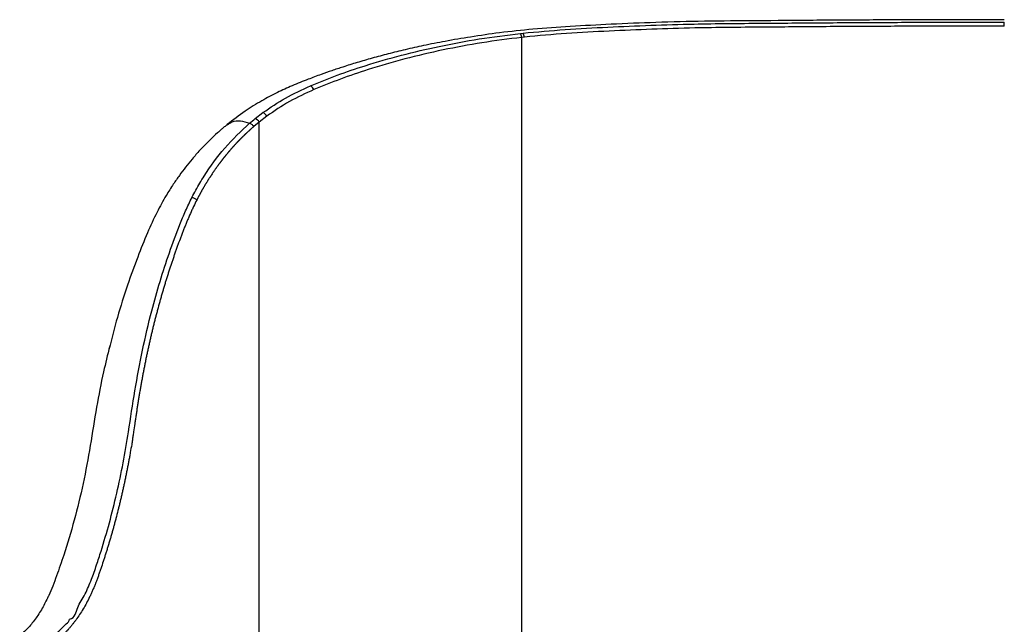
# Paper-space layout '_Front' of a CAD drawing. Header units: millimetres. Extents: x -275 to 275, y 0 to 733.
# Tile 5 of 8: x -229 to 0, y 593 to 733. Entities that reach past the tile are written whole.
import ezdxf

# ---------------------------------------------------------------- set-up
doc = ezdxf.new("R2010")
doc.units = ezdxf.units.MM

psp = doc.layouts.new('_Front')

# ---------------------------------------------------------------- linework, layer by layer
at = {"color": 7, "linetype": 'Continuous', "lineweight": 25}
for p, q in [((0, 731.75), (0, 732.67)), ((-112.35, 730.05), (-111.74, 730.12)), ((-111.41, 729.2), (-112.01, 729.13)), ((-112.01, 391.8), (-112.01, 729.13)), ((-173.93, 710.28), (-172.13, 711.68)), ((-172.99, 709.48), (-174.25, 708.44)), ((-171.21, 710.86), (-172.99, 709.48)), ((-172.99, 397.02), (-172.99, 709.48))]:
    psp.add_line(p, q, dxfattribs=at)
for centre, radius, start, end in [((-114.23, 728.83), 2.24, 7.7392, 33.0437), ((-113.63, 728.9), 2.25, 7.5198, 32.7003), ((-162.12, 716.21), 1.97, 23.5282, 57.9207), ((-173.04, 709.72), 2.16, 31.8856, 65.0495), ((-174.82, 708.28), 2.19, 33.329, 66.1188)]:
    psp.add_arc(centre, radius, start, end, dxfattribs=at)
for points, knots in [([(0, 733.23), (-5.22, 733.23), (-15.38, 733.22), (-30.18, 733.17), (-44.11, 733.09), (-57.16, 732.98), (-69.35, 732.91), (-80.64, 732.62), (-91.02, 732.2), (-100.53, 731.68), (-109.17, 731.1), (-116.91, 730.26), (-123.69, 729.28), (-129.56, 728.28), (-134.61, 727.28), (-139.01, 726.3), (-142.99, 725.32), (-146.72, 724.32), (-150.22, 723.31), (-153.33, 722.33), (-156.11, 721.41), (-158.8, 720.46), (-161.89, 719.32), (-165.29, 717.96), (-168.89, 716.32), (-172.55, 714.38), (-176.49, 711.93), (-179.05, 709.95), (-180.4, 708.9)], [0, 0, 0, 0, 0.080727, 0.157078, 0.22907, 0.29674, 0.360154, 0.419138, 0.473751, 0.523831, 0.569934, 0.611525, 0.648447, 0.681247, 0.709546, 0.733994, 0.75707, 0.779112, 0.800086, 0.820015, 0.835979, 0.851505, 0.870466, 0.894241, 0.916214, 0.940942, 0.968645, 1, 1, 1, 1]), ([(-111.74, 730.12), (-108.49, 730.41), (-101.98, 731.01), (-88.76, 731.69), (-73.57, 732.3), (-56.95, 732.41), (-42.36, 732.53), (-28.28, 732.61), (-14.16, 732.66), (-4.72, 732.66), (0, 732.67)], [0, 0, 0, 0, 0.0898567, 0.1797379, 0.3603328, 0.5003199, 0.6249938, 0.7496664, 0.8748331, 1, 1, 1, 1]), ([(0, 731.75), (-4.69, 731.75), (-14.07, 731.74), (-28.15, 731.69), (-42.21, 731.61), (-56.8, 731.49), (-73.36, 731.38), (-88.47, 730.77), (-101.64, 730.09), (-108.15, 729.5), (-111.41, 729.2)], [0, 0, 0, 0, 0.124787, 0.249573, 0.374855, 0.500139, 0.640123, 0.819692, 0.909859, 1, 1, 1, 1]), ([(-161.07, 717.89), (-159.02, 718.72), (-154.9, 720.4), (-147.87, 722.78), (-140, 725.06), (-131.16, 727.11), (-121.96, 728.85), (-115.55, 729.65), (-112.35, 730.05)], [0, 0, 0, 0, 0.1417671, 0.2839801, 0.4610901, 0.638199, 0.8191176, 1, 1, 1, 1]), ([(-112.01, 729.13), (-115.12, 728.74), (-121.33, 727.96), (-130.39, 726.25), (-139.23, 724.2), (-147.15, 721.9), (-154.18, 719.5), (-158.27, 717.84), (-160.31, 717)], [0, 0, 0, 0, 0.177011, 0.354051, 0.535008, 0.715967, 0.857775, 1, 1, 1, 1]), ([(-172.13, 711.68), (-170.41, 712.85), (-166.96, 715.21), (-163.04, 716.99), (-161.07, 717.89)], [0, 0, 0, 0, 0.4975505, 1, 1, 1, 1]), ([(-160.31, 717), (-162.23, 716.13), (-166.09, 714.36), (-169.5, 712.03), (-171.21, 710.86)], [0, 0, 0, 0, 0.497758, 1, 1, 1, 1]), ([(-180.41, 708.9), (-180.63, 708.71), (-181.08, 708.35), (-181.84, 707.7), (-182.93, 706.75), (-184.64, 705.17), (-186.6, 703.15), (-188.5, 700.99), (-190.08, 699.03), (-191.53, 697.09), (-193.05, 694.91), (-194.83, 692.09), (-196.87, 688.35), (-199.06, 683.58), (-201.33, 677.9), (-203.69, 671.39), (-205.94, 664.29), (-207.23, 659.26), (-207.86, 656.8)], [0, 0, 0, 0, 0.014617, 0.028803, 0.050487, 0.087144, 0.146201, 0.192707, 0.23376, 0.274923, 0.318118, 0.371555, 0.446438, 0.535085, 0.635307, 0.749777, 0.877483, 1, 1, 1, 1]), ([(-188.6, 691.98), (-188.3, 692.54), (-187.42, 694.24), (-185.04, 698.2), (-181.14, 703.65), (-177.19, 707.36), (-175.21, 709.22)], [0, 0, 0, 0, 0.085485, 0.256503, 0.625705, 1, 1, 1, 1]), ([(-180.39, 708.87), (-180.03, 709.12), (-179.19, 709.7), (-177.39, 709.89), (-175.94, 709.45), (-175.21, 709.22)], [0, 0, 0, 0, 0.272828, 0.636445, 1, 1, 1, 1]), ([(-175.21, 709.22), (-175.21, 709.22), (-174.79, 709.58), (-174.36, 709.93), (-173.93, 710.28)], [0, 0, 0, 0, 0.000029, 1, 1, 1, 1]), ([(-174.25, 708.44), (-174.26, 708.43), (-174.28, 708.41), (-174.31, 708.38), (-174.36, 708.34), (-174.41, 708.3), (-174.47, 708.24), (-174.53, 708.19), (-174.59, 708.14), (-174.65, 708.09), (-174.71, 708.04), (-174.78, 707.97), (-174.87, 707.89), (-174.99, 707.78), (-175.11, 707.68), (-175.23, 707.57), (-175.34, 707.46), (-175.46, 707.36), (-175.58, 707.25), (-175.67, 707.16), (-175.76, 707.08), (-175.83, 707.01), (-175.92, 706.93), (-176.02, 706.84), (-176.11, 706.75), (-176.18, 706.69), (-176.25, 706.62), (-176.31, 706.56), (-176.38, 706.49), (-176.45, 706.43), (-176.54, 706.34), (-176.63, 706.25), (-176.72, 706.16), (-176.79, 706.1), (-176.86, 706.03), (-176.92, 705.97), (-176.96, 705.93), (-177.01, 705.89), (-177.05, 705.84), (-177.09, 705.8), (-177.13, 705.76), (-177.17, 705.72), (-177.23, 705.66), (-177.28, 705.61), (-177.34, 705.55), (-177.4, 705.49), (-177.46, 705.43), (-177.52, 705.37), (-177.57, 705.31), (-177.63, 705.26), (-177.69, 705.19), (-177.75, 705.13), (-177.8, 705.07), (-177.86, 705.02), (-177.91, 704.96), (-177.97, 704.9), (-178.02, 704.85), (-178.09, 704.78), (-178.14, 704.72), (-178.2, 704.66), (-178.25, 704.6), (-178.31, 704.53), (-178.37, 704.48), (-178.42, 704.42), (-178.48, 704.36), (-178.53, 704.3), (-178.58, 704.24), (-178.64, 704.19), (-178.7, 704.12), (-178.76, 704.05), (-178.82, 703.99), (-178.87, 703.93), (-178.92, 703.87), (-178.99, 703.8), (-179.05, 703.73), (-179.12, 703.66), (-179.18, 703.59), (-179.24, 703.52), (-179.31, 703.45), (-179.37, 703.38), (-179.45, 703.28), (-179.54, 703.19), (-179.62, 703.09), (-179.68, 703.02), (-179.73, 702.97), (-179.76, 702.93), (-179.8, 702.88), (-179.85, 702.82), (-179.91, 702.75), (-179.97, 702.68), (-180.04, 702.61), (-180.09, 702.55), (-180.14, 702.48), (-180.19, 702.42), (-180.25, 702.35), (-180.31, 702.28), (-180.37, 702.21), (-180.43, 702.13), (-180.49, 702.06), (-180.55, 701.99), (-180.61, 701.91), (-180.67, 701.84), (-180.73, 701.77), (-180.79, 701.69), (-180.85, 701.63), (-180.9, 701.57), (-180.93, 701.52), (-180.98, 701.46), (-181.02, 701.41), (-181.07, 701.35), (-181.11, 701.3), (-181.15, 701.25), (-181.19, 701.2), (-181.23, 701.15), (-181.28, 701.09), (-181.32, 701.04), (-181.37, 700.98), (-181.41, 700.93), (-181.46, 700.86), (-181.5, 700.81), (-181.55, 700.75), (-181.58, 700.7), (-181.62, 700.65), (-181.66, 700.6), (-181.7, 700.55), (-181.75, 700.49), (-181.79, 700.44), (-181.84, 700.37), (-181.87, 700.32), (-181.92, 700.26), (-181.96, 700.21), (-182.01, 700.15), (-182.05, 700.1), (-182.09, 700.03), (-182.13, 699.98), (-182.2, 699.89), (-182.28, 699.78), (-182.4, 699.62), (-182.51, 699.47), (-182.66, 699.26), (-182.81, 699.06), (-182.96, 698.85), (-183.07, 698.69), (-183.21, 698.48), (-183.36, 698.27), (-183.5, 698.06), (-183.61, 697.91), (-183.72, 697.75), (-183.86, 697.53), (-184, 697.32), (-184.15, 697.11), (-184.25, 696.95), (-184.33, 696.83), (-184.38, 696.75), (-184.41, 696.71), (-184.43, 696.67), (-184.46, 696.63), (-184.54, 696.5), (-184.65, 696.34), (-184.78, 696.12), (-184.92, 695.9), (-185.06, 695.68), (-185.19, 695.47), (-185.29, 695.3), (-185.43, 695.08), (-185.56, 694.86), (-185.69, 694.64), (-185.82, 694.42), (-185.95, 694.2), (-186.08, 693.97), (-186.21, 693.75), (-186.34, 693.52), (-186.46, 693.3), (-186.54, 693.16), (-186.6, 693.04), (-186.65, 692.96), (-186.7, 692.87), (-186.74, 692.79), (-186.81, 692.67), (-186.87, 692.56), (-186.93, 692.44), (-186.97, 692.36), (-187.02, 692.27), (-187.07, 692.19), (-187.11, 692.1), (-187.17, 691.98), (-187.23, 691.87), (-187.29, 691.75), (-187.34, 691.67), (-187.37, 691.59), (-187.4, 691.54), (-187.43, 691.48), (-187.46, 691.43), (-187.48, 691.39), (-187.48, 691.38)], [0, 0, 0, 0, 0.00184, 0.004038, 0.006236, 0.010632, 0.01283, 0.017225, 0.021621, 0.023819, 0.028215, 0.032612, 0.037008, 0.0458, 0.054593, 0.058989, 0.067783, 0.076576, 0.080973, 0.089766, 0.094163, 0.09856, 0.102957, 0.111751, 0.116148, 0.120545, 0.124943, 0.12934, 0.133737, 0.138135, 0.142532, 0.151327, 0.155725, 0.160123, 0.16452, 0.168918, 0.171117, 0.173316, 0.177714, 0.179913, 0.182112, 0.184311, 0.188709, 0.193107, 0.195306, 0.199705, 0.204103, 0.208501, 0.210701, 0.215099, 0.219498, 0.223896, 0.226096, 0.230494, 0.234893, 0.237093, 0.241491, 0.24589, 0.250289, 0.252489, 0.256888, 0.261287, 0.265686, 0.267886, 0.272285, 0.276684, 0.278884, 0.283283, 0.287682, 0.292082, 0.296481, 0.298681, 0.303081, 0.30748, 0.31188, 0.316279, 0.320679, 0.325079, 0.329479, 0.333879, 0.338278, 0.347079, 0.351479, 0.355879, 0.360279, 0.36138, 0.36358, 0.36798, 0.372381, 0.376781, 0.381182, 0.385583, 0.387783, 0.392184, 0.396585, 0.400985, 0.405386, 0.409787, 0.414188, 0.418589, 0.42299, 0.427391, 0.431792, 0.436193, 0.440594, 0.442795, 0.447196, 0.449397, 0.453798, 0.455999, 0.4604, 0.462601, 0.464802, 0.469204, 0.471404, 0.475806, 0.478007, 0.482409, 0.48461, 0.489012, 0.491212, 0.495614, 0.497815, 0.500016, 0.504419, 0.50662, 0.511022, 0.513223, 0.517625, 0.519826, 0.524229, 0.52643, 0.530832, 0.533033, 0.537436, 0.539637, 0.548442, 0.557248, 0.566054, 0.574859, 0.592472, 0.601278, 0.610085, 0.618892, 0.636506, 0.645314, 0.654121, 0.662929, 0.671737, 0.689354, 0.698163, 0.706971, 0.71578, 0.717983, 0.720185, 0.722387, 0.72459, 0.725691, 0.74331, 0.752119, 0.760929, 0.77855, 0.78736, 0.796171, 0.804982, 0.822604, 0.831415, 0.840227, 0.857851, 0.866663, 0.875476, 0.893101, 0.901915, 0.910728, 0.915135, 0.919541, 0.923948, 0.928355, 0.932762, 0.941576, 0.945983, 0.95039, 0.954798, 0.959205, 0.963612, 0.968019, 0.976834, 0.981242, 0.985649, 0.990057, 0.992261, 0.994465, 0.998872, 1, 1, 1, 1]), ([(-187.48, 691.38), (-187.73, 690.89), (-188.1, 690.13), (-188.72, 688.8), (-189.21, 687.7), (-189.69, 686.58), (-190.04, 685.74), (-190.32, 685.03), (-190.6, 684.32), (-190.88, 683.6), (-191.31, 682.46), (-191.74, 681.3), (-192.1, 680.29), (-192.31, 679.71), (-192.51, 679.13), (-192.77, 678.41), (-193.02, 677.68), (-193.37, 676.65), (-193.71, 675.63), (-194.04, 674.59), (-194.27, 673.85), (-194.51, 673.11), (-194.74, 672.37), (-194.96, 671.63), (-195.19, 670.88), (-195.45, 669.98), (-195.67, 669.23), (-195.88, 668.48), (-196.18, 667.43), (-196.51, 666.22), (-196.83, 665), (-197.07, 664.09), (-197.3, 663.17), (-197.53, 662.25), (-197.76, 661.33), (-197.94, 660.56), (-198.12, 659.79), (-198.3, 659.01), (-198.51, 658.08), (-198.68, 657.31), (-198.85, 656.53), (-199.02, 655.75), (-199.22, 654.81), (-199.38, 654.03), (-199.54, 653.24), (-199.7, 652.46), (-199.88, 651.51), (-200.03, 650.72), (-200.18, 649.93), (-200.32, 649.14), (-200.47, 648.34), (-200.61, 647.55), (-200.71, 646.91), (-200.85, 646.11), (-200.95, 645.47), (-201.08, 644.67), (-201.19, 644.02), (-201.31, 643.22), (-201.43, 642.41), (-201.58, 641.45), (-201.72, 640.48), (-201.91, 639.18), (-202.09, 637.89), (-202.26, 636.76), (-202.39, 635.96), (-202.49, 635.31), (-202.67, 634.19), (-202.86, 633.08), (-203.08, 631.81), (-203.26, 630.86), (-203.44, 629.92), (-203.59, 629.14), (-203.74, 628.36), (-203.9, 627.58), (-204.1, 626.64), (-204.26, 625.87), (-204.43, 625.1), (-204.6, 624.33), (-204.8, 623.41), (-205.01, 622.49), (-205.23, 621.58), (-205.45, 620.67), (-205.75, 619.46), (-206.05, 618.26), (-206.37, 617.07), (-206.6, 616.18), (-206.85, 615.29), (-207.09, 614.41), (-207.34, 613.54), (-207.6, 612.66), (-207.86, 611.79), (-208.12, 610.93), (-208.38, 610.07), (-208.61, 609.36), (-208.83, 608.65), (-209.15, 607.65), (-209.47, 606.67), (-209.8, 605.69), (-210.04, 605), (-210.33, 604.17), (-210.63, 603.36), (-210.86, 602.75), (-211.09, 602.15), (-211.33, 601.56), (-211.66, 600.78), (-212, 600.02), (-212.7, 598.54), (-213.83, 596.43), (-215.08, 594.56), (-215.83, 593.54), (-216.02, 593.29), (-216.07, 593.23), (-216.12, 593.17), (-216.23, 593.02), (-216.49, 592.7), (-216.86, 592.25), (-217.2, 591.86), (-217.4, 591.64), (-217.45, 591.59), (-217.47, 591.57), (-217.51, 591.53), (-217.57, 591.46), (-217.71, 591.32), (-217.98, 591.04), (-218.37, 590.65), (-218.77, 590.28), (-219.17, 589.93), (-219.41, 589.73), (-219.57, 589.59)], [0, 0, 0, 0, 0.015383, 0.023752, 0.040492, 0.048862, 0.057233, 0.065605, 0.06979, 0.078162, 0.086535, 0.103281, 0.111654, 0.11584, 0.120027, 0.128401, 0.136775, 0.140962, 0.157711, 0.166085, 0.170273, 0.178648, 0.187024, 0.191211, 0.199587, 0.207963, 0.216339, 0.220527, 0.228904, 0.245658, 0.254035, 0.262412, 0.27079, 0.279168, 0.287546, 0.295924, 0.300113, 0.308492, 0.316871, 0.32525, 0.329439, 0.337818, 0.346198, 0.354577, 0.358767, 0.367147, 0.375527, 0.383907, 0.388097, 0.396478, 0.404858, 0.409049, 0.417429, 0.42162, 0.430001, 0.434192, 0.442573, 0.446763, 0.455145, 0.463527, 0.471908, 0.48029, 0.497053, 0.505435, 0.509625, 0.518007, 0.522197, 0.538959, 0.54734, 0.55572, 0.5641, 0.57248, 0.576669, 0.585049, 0.593428, 0.601807, 0.605996, 0.614375, 0.622753, 0.631131, 0.639509, 0.647886, 0.656264, 0.673017, 0.681394, 0.68977, 0.698145, 0.706521, 0.714896, 0.723271, 0.731645, 0.740019, 0.748393, 0.756766, 0.760953, 0.769326, 0.78607, 0.790256, 0.798628, 0.806999, 0.815369, 0.823739, 0.825831, 0.834199, 0.842567, 0.850933, 0.859297, 0.892768, 0.926209, 0.93456, 0.936647, 0.937169, 0.937299, 0.939386, 0.943561, 0.951908, 0.960253, 0.962339, 0.962861, 0.962991, 0.963513, 0.964556, 0.966641, 0.970813, 0.979154, 0.987494, 0.991663, 1, 1, 1, 1]), ([(-210.75, 606.69), (-210.75, 606.69), (-210.38, 607.75), (-209.36, 610.95), (-207.73, 616.45), (-206.03, 623.29), (-204.53, 630.32), (-203.22, 638.33), (-201.89, 647.15), (-200.13, 656.55), (-197.63, 667.33), (-194.66, 677), (-191.88, 684.63), (-190.31, 688.35), (-189.36, 690.44), (-188.85, 691.46), (-188.6, 691.97)], [0, 0, 0, 0, 0.000001, 0.040228, 0.120796, 0.201367, 0.281932, 0.362493, 0.46777, 0.573056, 0.678261, 0.838549, 0.919154, 0.959548, 0.979769, 1, 1, 1, 1]), ([(-188.6, 691.97), (-188.6, 691.97), (-188.6, 691.97), (-188.6, 691.97), (-188.6, 691.97), (-188.6, 691.97), (-188.6, 691.97), (-188.6, 691.98)], [0, 0, 0, 0, 0.443669, 0.474855, 0.483263, 0.547914, 1, 1, 1, 1]), ([(-187.48, 691.38), (-187.56, 691.45), (-187.72, 691.58), (-188, 691.75), (-188.3, 691.89), (-188.5, 691.95), (-188.6, 691.98)], [0, 0, 0, 0, 0.249403, 0.499609, 0.748743, 1, 1, 1, 1]), ([(-187.48, 691.38), (-187.56, 691.45), (-187.72, 691.58), (-188, 691.75), (-188.3, 691.89), (-188.5, 691.94), (-188.6, 691.97)], [0, 0, 0, 0, 0.249404, 0.499609, 0.748743, 1, 1, 1, 1]), ([(-207.7, 657.41), (-208.19, 655.45), (-209.34, 650.84), (-210.82, 643.16), (-212.19, 634.39), (-213.78, 625.52), (-215.89, 617.05), (-218, 609.92), (-220.04, 604.19), (-221.17, 600.88), (-221.94, 599.45), (-221.98, 599.38)], [0, 0, 0, 0, 0.09961, 0.234478, 0.379369, 0.524168, 0.670066, 0.81596, 0.905398, 0.994868, 1, 1, 1, 1]), ([(-211.93, 603.37), (-211.93, 603.37), (-211.52, 604.45), (-211.09, 605.56), (-210.75, 606.69), (-210.75, 606.69)], [0, 0, 0, 0, 0.000014, 0.999986, 1, 1, 1, 1]), ([(-213.39, 599.97), (-213.39, 599.97), (-212.86, 601.04), (-212.4, 602.19), (-211.93, 603.37), (-211.93, 603.37)], [0, 0, 0, 0, 0.000012, 0.999988, 1, 1, 1, 1]), ([(-221.98, 599.38), (-222.43, 598.44), (-223.37, 596.48), (-225, 594.04), (-226.75, 591.85), (-227.98, 590.81), (-228.59, 590.29)], [0, 0, 0, 0, 0.232211, 0.488403, 0.743987, 1, 1, 1, 1]), ([(-217.02, 594.08), (-217.02, 594.08), (-215.65, 594.44), (-215.44, 597.01), (-213.94, 598.86), (-213.39, 599.97), (-213.39, 599.97)], [0, 0, 0, 0, 0.000004, 0.497756, 0.999994, 1, 1, 1, 1]), ([(-220.42, 590.55), (-220.42, 590.55), (-219.83, 591.04), (-218.94, 591.84), (-217.85, 593.05), (-217.04, 593.66), (-217.02, 594.08), (-217.02, 594.08)], [0, 0, 0, 0, 0.000007, 0.497948, 0.749557, 0.999995, 1, 1, 1, 1])]:
    psp.add_open_spline(points, degree=3, knots=knots, dxfattribs=at)
psp.add_open_spline([(-174.25, 708.44), (-174.31, 708.52), (-174.45, 708.7), (-174.69, 708.92), (-174.95, 709.11), (-175.12, 709.18), (-175.21, 709.22)], degree=3, dxfattribs=at)

doc.saveas('drawing.dxf')
